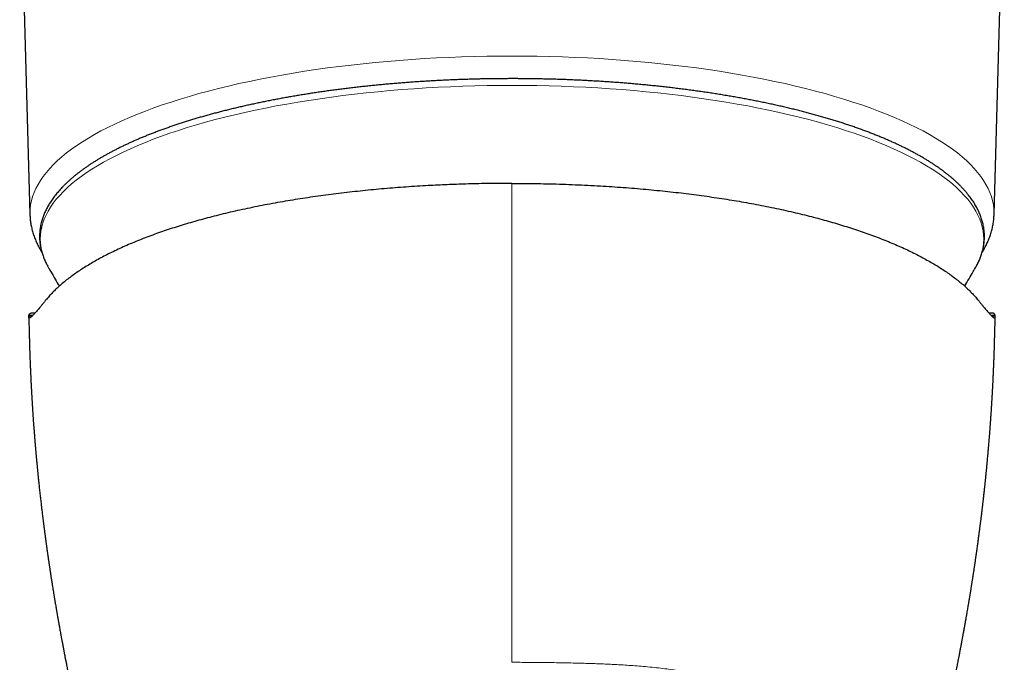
# Model space of a CAD drawing. Header units: millimetres. Extents: x 8 to 1136, y 12 to 650.
# Tile 18 of 49: x 556 to 607, y 283 to 316. Entities that reach past the tile are written whole.
import ezdxf

# ---------------------------------------------------------------- set-up
doc = ezdxf.new("R2010")
doc.units = ezdxf.units.MM

msp = doc.modelspace()

# ---------------------------------------------------------------- linework, layer by layer
at = {"color": 7, "linetype": 'Continuous', "lineweight": 30}
for p, q in [((556.172, 324.657), (556.699, 305.619)), ((606.301, 305.619), (606.828, 324.657)), ((556.641, 300.39), (556.649, 300.443)), ((556.952, 300.537), (556.752, 300.537)), ((606.248, 300.537), (606.048, 300.537)), ((606.359, 300.39), (606.351, 300.443))]:
    msp.add_line(p, q, dxfattribs=at)
at = {"color": 252, "linetype": 'Continuous', "lineweight": 0}
for p, q in [((581.5, 306.764), (581.5, 307.218)), ((556.641, 300.39), (556.813, 300.39)), ((556.649, 300.443), (556.866, 300.443)), ((606.134, 300.443), (606.351, 300.443)), ((606.187, 300.39), (606.359, 300.39))]:
    msp.add_line(p, q, dxfattribs=at)
at = {"color": 252, "linetype": 'Continuous', "lineweight": 0, "flags": 128}
for points in [[(556.699, 305.619), (556.698, 305.692), (556.707, 305.903), (556.732, 306.114), (556.775, 306.325), (556.834, 306.536), (556.91, 306.746), (557.004, 306.955), (557.114, 307.163), (557.24, 307.371), (557.384, 307.577), (557.543, 307.782), (557.72, 307.985), (557.912, 308.187), (558.121, 308.387), (558.346, 308.585), (558.586, 308.782), (558.843, 308.976), (559.114, 309.168), (559.402, 309.358), (559.704, 309.545), (560.021, 309.729), (560.353, 309.911), (560.7, 310.09), (561.06, 310.265), (561.435, 310.438), (561.823, 310.607), (562.225, 310.773), (562.641, 310.936), (563.069, 311.095), (563.509, 311.25), (563.963, 311.401), (564.428, 311.549), (564.904, 311.692), (565.393, 311.832), (565.892, 311.967), (566.402, 312.098), (566.922, 312.224), (567.452, 312.346), (567.992, 312.464), (568.541, 312.577), (569.099, 312.685), (569.666, 312.788), (570.24, 312.886), (570.823, 312.98), (571.412, 313.068), (572.009, 313.152), (572.612, 313.23), (573.221, 313.303), (573.836, 313.371), (574.456, 313.434), (575.081, 313.491), (575.71, 313.543), (576.343, 313.59), (576.98, 313.631), (577.62, 313.667), (578.263, 313.697), (578.908, 313.722), (579.554, 313.742), (580.202, 313.755), (580.851, 313.764), (581.5, 313.766), (582.149, 313.764), (582.798, 313.755), (583.446, 313.742), (584.092, 313.722), (584.737, 313.697), (585.38, 313.667), (586.02, 313.631), (586.657, 313.59), (587.29, 313.543), (587.919, 313.491), (588.544, 313.434), (589.164, 313.371), (589.779, 313.303), (590.388, 313.23), (590.991, 313.152), (591.588, 313.068), (592.177, 312.98), (592.76, 312.886), (593.334, 312.788), (593.901, 312.685), (594.459, 312.577), (595.008, 312.464), (595.548, 312.346), (596.078, 312.224), (596.598, 312.098), (597.108, 311.967), (597.607, 311.832), (598.096, 311.692), (598.572, 311.549), (599.037, 311.401), (599.491, 311.25), (599.931, 311.095), (600.359, 310.936), (600.775, 310.773), (601.177, 310.607), (601.565, 310.438), (601.94, 310.265), (602.3, 310.09), (602.647, 309.911), (602.979, 309.729), (603.296, 309.545), (603.598, 309.358), (603.886, 309.168), (604.157, 308.976), (604.414, 308.782), (604.654, 308.585), (604.879, 308.387), (605.088, 308.187), (605.28, 307.985), (605.457, 307.782), (605.616, 307.577), (605.76, 307.371), (605.886, 307.163), (605.996, 306.955), (606.09, 306.746), (606.166, 306.536), (606.225, 306.325), (606.268, 306.114), (606.293, 305.903), (606.302, 305.692), (606.301, 305.619)], [(605.383, 302.951), (605.471, 303.119), (605.562, 303.323), (605.637, 303.529), (605.695, 303.735), (605.736, 303.941), (605.761, 304.148), (605.77, 304.355), (605.761, 304.561), (605.736, 304.768), (605.695, 304.975), (605.637, 305.181), (605.562, 305.386), (605.471, 305.591), (605.363, 305.795), (605.239, 305.997), (605.099, 306.199), (604.943, 306.4), (604.77, 306.599), (604.582, 306.796), (604.378, 306.992), (604.158, 307.186), (603.922, 307.378), (603.671, 307.568), (603.405, 307.756), (603.124, 307.942), (602.829, 308.125), (602.518, 308.305), (602.193, 308.483), (601.854, 308.658), (601.501, 308.83), (601.135, 308.999), (600.754, 309.165), (600.361, 309.327), (599.955, 309.486), (599.536, 309.642), (599.105, 309.794), (598.661, 309.942), (598.206, 310.086), (597.74, 310.227), (597.262, 310.363), (596.773, 310.495), (596.274, 310.623), (595.765, 310.747), (595.246, 310.866), (594.718, 310.981), (594.181, 311.092), (593.635, 311.197), (593.08, 311.299), (592.518, 311.395), (591.948, 311.486), (591.371, 311.573), (590.788, 311.655), (590.197, 311.731), (589.601, 311.803), (589, 311.869), (588.393, 311.931), (587.781, 311.987), (587.166, 312.038), (586.546, 312.083), (585.923, 312.124), (585.297, 312.159), (584.668, 312.188), (584.037, 312.213), (583.404, 312.232), (582.77, 312.245), (582.135, 312.253), (581.5, 312.256), (580.865, 312.253), (580.23, 312.245), (579.596, 312.232), (578.963, 312.213), (578.332, 312.188), (577.703, 312.159), (577.077, 312.124), (576.454, 312.083), (575.834, 312.038), (575.219, 311.987), (574.607, 311.931), (574, 311.869), (573.399, 311.803), (572.803, 311.731), (572.212, 311.655), (571.629, 311.573), (571.052, 311.486), (570.482, 311.395), (569.92, 311.299), (569.365, 311.197), (568.819, 311.092), (568.282, 310.981), (567.754, 310.866), (567.235, 310.747), (566.726, 310.623), (566.227, 310.495), (565.738, 310.363), (565.26, 310.227), (564.794, 310.086), (564.339, 309.942), (563.895, 309.794), (563.464, 309.642), (563.045, 309.486), (562.639, 309.327), (562.246, 309.165), (561.865, 308.999), (561.499, 308.83), (561.146, 308.658), (560.807, 308.483), (560.482, 308.305), (560.171, 308.125), (559.876, 307.942), (559.595, 307.756), (559.329, 307.568), (559.078, 307.378), (558.842, 307.186), (558.622, 306.992), (558.418, 306.796), (558.23, 306.599), (558.057, 306.4), (557.901, 306.199), (557.761, 305.997), (557.637, 305.795), (557.529, 305.591), (557.438, 305.386), (557.363, 305.181), (557.305, 304.975), (557.264, 304.768), (557.239, 304.561), (557.23, 304.355), (557.23, 304.355)]]:
    msp.add_lwpolyline(points, dxfattribs=at)
at = {"color": 7, "linetype": 'Continuous', "lineweight": 30, "flags": 128}
for points in [[(557.616, 302.951), (557.637, 302.915), (557.637, 302.914)], [(605.363, 302.914), (605.363, 302.915), (605.383, 302.951)]]:
    msp.add_lwpolyline(points, dxfattribs=at)
at = {"color": 252, "linetype": 'Continuous', "lineweight": 0}
msp.add_arc((560.145, 304.401), 2.915, 180.9156, 209.8373, dxfattribs=at)
at = {"color": 7, "linetype": 'Continuous', "lineweight": 30}
for points, knots in [([(581.5, 312.602), (581.396, 312.602), (581.25, 312.602), (581.032, 312.601), (580.845, 312.6), (580.622, 312.597), (580.386, 312.594), (580.139, 312.59), (579.884, 312.585), (579.623, 312.579), (579.356, 312.572), (579.086, 312.563), (578.812, 312.554), (578.536, 312.543), (578.258, 312.531), (577.978, 312.518), (577.697, 312.504), (577.415, 312.489), (577.132, 312.473), (576.849, 312.455), (576.565, 312.436), (576.281, 312.417), (575.997, 312.395), (575.713, 312.373), (575.43, 312.35), (575.146, 312.325), (574.863, 312.299), (574.581, 312.272), (574.299, 312.244), (574.018, 312.215), (573.737, 312.185), (573.458, 312.153), (573.179, 312.12), (572.901, 312.086), (572.624, 312.051), (572.349, 312.015), (572.074, 311.978), (571.801, 311.939), (571.529, 311.9), (571.258, 311.859), (570.989, 311.817), (570.721, 311.774), (570.454, 311.73), (570.19, 311.685), (569.926, 311.639), (569.665, 311.592), (569.405, 311.543), (569.147, 311.494), (568.89, 311.444), (568.636, 311.392), (568.383, 311.339), (568.132, 311.286), (567.884, 311.231), (567.637, 311.175), (567.392, 311.119), (567.15, 311.061), (566.909, 311.002), (566.671, 310.943), (566.435, 310.882), (566.201, 310.821), (565.97, 310.758), (565.741, 310.694), (565.514, 310.63), (565.29, 310.565), (565.068, 310.498), (564.849, 310.431), (564.632, 310.363), (564.417, 310.294), (564.206, 310.224), (563.997, 310.153), (563.79, 310.081), (563.586, 310.009), (563.385, 309.936), (563.187, 309.861), (562.991, 309.786), (562.799, 309.71), (562.609, 309.634), (562.422, 309.556), (562.237, 309.478), (562.056, 309.399), (561.878, 309.319), (561.702, 309.239), (561.53, 309.157), (561.361, 309.075), (561.194, 308.993), (561.031, 308.909), (560.871, 308.825), (560.714, 308.74), (560.56, 308.654), (560.409, 308.568), (560.261, 308.481), (560.117, 308.393), (559.976, 308.305), (559.838, 308.216), (559.703, 308.126), (559.572, 308.036), (559.443, 307.945), (559.319, 307.853), (559.197, 307.761), (559.079, 307.668), (558.964, 307.575), (558.853, 307.481), (558.745, 307.386), (558.64, 307.291), (558.539, 307.195), (558.442, 307.099), (558.348, 307.002), (558.257, 306.904), (558.171, 306.806), (558.087, 306.708), (558.007, 306.609), (557.931, 306.51), (557.859, 306.41), (557.79, 306.309), (557.725, 306.209), (557.664, 306.107), (557.606, 306.006), (557.552, 305.904), (557.502, 305.801), (557.455, 305.699), (557.412, 305.596), (557.374, 305.493), (557.338, 305.389), (557.307, 305.285), (557.28, 305.181), (557.256, 305.077), (557.236, 304.972), (557.22, 304.867), (557.208, 304.762), (557.2, 304.657), (557.196, 304.551), (557.195, 304.445), (557.199, 304.339), (557.206, 304.233), (557.218, 304.127), (557.233, 304.02), (557.253, 303.913), (557.277, 303.806), (557.305, 303.699), (557.337, 303.592), (557.373, 303.484), (557.413, 303.377), (557.458, 303.269), (557.507, 303.161), (557.559, 303.056), (557.597, 302.987), (557.615, 302.954)], [0, 0, 0, 0, 0.007367, 0.010395, 0.015419, 0.020644, 0.026256, 0.032118, 0.038177, 0.044387, 0.050719, 0.057148, 0.063657, 0.070233, 0.076866, 0.083547, 0.09027, 0.097029, 0.103819, 0.110637, 0.117479, 0.124343, 0.131227, 0.138129, 0.145046, 0.151978, 0.158923, 0.16588, 0.172848, 0.179825, 0.186812, 0.193807, 0.20081, 0.20782, 0.214837, 0.22186, 0.228888, 0.235922, 0.24296, 0.250003, 0.257051, 0.264102, 0.271157, 0.278215, 0.285277, 0.292341, 0.299409, 0.306478, 0.313551, 0.320625, 0.327702, 0.33478, 0.341861, 0.348943, 0.356026, 0.363112, 0.370198, 0.377286, 0.384375, 0.391465, 0.398557, 0.405649, 0.412742, 0.419836, 0.426931, 0.434027, 0.441123, 0.44822, 0.455318, 0.462416, 0.469515, 0.476614, 0.483714, 0.490815, 0.497916, 0.505017, 0.512119, 0.519221, 0.526324, 0.533427, 0.54053, 0.547634, 0.554739, 0.561843, 0.568949, 0.576054, 0.58316, 0.590267, 0.597374, 0.604481, 0.611589, 0.618697, 0.625805, 0.632913, 0.640022, 0.64713, 0.654239, 0.661347, 0.668455, 0.675562, 0.682669, 0.689774, 0.696877, 0.703979, 0.711078, 0.718174, 0.725266, 0.732354, 0.739437, 0.746514, 0.753585, 0.760649, 0.767705, 0.774751, 0.781788, 0.788815, 0.795831, 0.802836, 0.80983, 0.816812, 0.823782, 0.830743, 0.837693, 0.844636, 0.851571, 0.858502, 0.865431, 0.872359, 0.879291, 0.886229, 0.893177, 0.900138, 0.907115, 0.914112, 0.921131, 0.928175, 0.935249, 0.942354, 0.949493, 0.956667, 0.96388, 0.97113, 0.978419, 0.985748, 0.993114, 1, 1, 1, 1]), ([(605.385, 302.953), (605.388, 302.959), (605.41, 302.998), (605.448, 303.071), (605.498, 303.173), (605.545, 303.276), (605.588, 303.379), (605.626, 303.482), (605.662, 303.586), (605.693, 303.69), (605.72, 303.794), (605.744, 303.898), (605.764, 304.003), (605.78, 304.108), (605.792, 304.213), (605.8, 304.318), (605.804, 304.424), (605.805, 304.529), (605.801, 304.635), (605.794, 304.742), (605.782, 304.848), (605.767, 304.955), (605.747, 305.062), (605.723, 305.169), (605.695, 305.276), (605.663, 305.383), (605.627, 305.491), (605.587, 305.598), (605.542, 305.706), (605.493, 305.814), (605.439, 305.921), (605.381, 306.029), (605.319, 306.136), (605.253, 306.244), (605.182, 306.351), (605.107, 306.458), (605.027, 306.565), (604.943, 306.671), (604.855, 306.777), (604.762, 306.883), (604.665, 306.988), (604.564, 307.093), (604.459, 307.197), (604.35, 307.3), (604.236, 307.403), (604.118, 307.505), (603.997, 307.607), (603.871, 307.708), (603.742, 307.808), (603.608, 307.907), (603.471, 308.006), (603.33, 308.104), (603.185, 308.201), (603.036, 308.297), (602.883, 308.393), (602.727, 308.488), (602.567, 308.582), (602.404, 308.675), (602.237, 308.767), (602.067, 308.858), (601.892, 308.948), (601.715, 309.038), (601.534, 309.127), (601.35, 309.214), (601.162, 309.301), (600.971, 309.387), (600.776, 309.472), (600.579, 309.556), (600.378, 309.639), (600.174, 309.722), (599.966, 309.803), (599.756, 309.883), (599.543, 309.962), (599.326, 310.04), (599.106, 310.118), (598.884, 310.194), (598.658, 310.269), (598.43, 310.343), (598.199, 310.416), (597.964, 310.488), (597.727, 310.559), (597.488, 310.629), (597.245, 310.698), (597, 310.766), (596.752, 310.833), (596.502, 310.899), (596.249, 310.963), (595.993, 311.026), (595.735, 311.089), (595.475, 311.15), (595.211, 311.21), (594.946, 311.269), (594.678, 311.326), (594.408, 311.383), (594.136, 311.438), (593.861, 311.493), (593.584, 311.546), (593.305, 311.597), (593.024, 311.648), (592.741, 311.697), (592.456, 311.745), (592.168, 311.792), (591.879, 311.838), (591.587, 311.883), (591.294, 311.926), (590.999, 311.968), (590.702, 312.008), (590.403, 312.048), (590.102, 312.086), (589.799, 312.123), (589.495, 312.159), (589.188, 312.193), (588.88, 312.226), (588.581, 312.256), (588.28, 312.286), (587.989, 312.313), (587.697, 312.339), (587.414, 312.363), (587.131, 312.386), (586.847, 312.407), (586.562, 312.428), (586.277, 312.447), (585.991, 312.465), (585.704, 312.482), (585.417, 312.498), (585.13, 312.513), (584.842, 312.527), (584.555, 312.539), (584.267, 312.551), (583.979, 312.561), (583.692, 312.57), (583.406, 312.578), (583.121, 312.585), (582.84, 312.59), (582.565, 312.595), (582.307, 312.598), (582.083, 312.6), (581.883, 312.602), (581.695, 312.602), (581.565, 312.602), (581.5, 312.602)], [0, 0, 0, 0, 0.001087, 0.008091, 0.015085, 0.022066, 0.029037, 0.035997, 0.042948, 0.04989, 0.056825, 0.063756, 0.070685, 0.077613, 0.084545, 0.091483, 0.09843, 0.105391, 0.112368, 0.119365, 0.126384, 0.133428, 0.140501, 0.147606, 0.154745, 0.161919, 0.169131, 0.176382, 0.183671, 0.190999, 0.198366, 0.205769, 0.213209, 0.220682, 0.228187, 0.235721, 0.243282, 0.250866, 0.258472, 0.266097, 0.273738, 0.281392, 0.289057, 0.296731, 0.304412, 0.312098, 0.319788, 0.327481, 0.335174, 0.342867, 0.350559, 0.35825, 0.365938, 0.373623, 0.381304, 0.388982, 0.396656, 0.404326, 0.411991, 0.419652, 0.427309, 0.434961, 0.442608, 0.450251, 0.45789, 0.465525, 0.473155, 0.480782, 0.488404, 0.496023, 0.503638, 0.51125, 0.518858, 0.526463, 0.534065, 0.541664, 0.54926, 0.556854, 0.564445, 0.572034, 0.579621, 0.587206, 0.59479, 0.602372, 0.609952, 0.617532, 0.62511, 0.632688, 0.640266, 0.647843, 0.655419, 0.662996, 0.670574, 0.678152, 0.68573, 0.69331, 0.700892, 0.708475, 0.71606, 0.723647, 0.731237, 0.73883, 0.746427, 0.754027, 0.761632, 0.769242, 0.776857, 0.784479, 0.792107, 0.799743, 0.807387, 0.815041, 0.822705, 0.830382, 0.837283, 0.844965, 0.851864, 0.858763, 0.865659, 0.872554, 0.879447, 0.886338, 0.893226, 0.90011, 0.906991, 0.913867, 0.920737, 0.9276, 0.934453, 0.941293, 0.948115, 0.954911, 0.961666, 0.968352, 0.974909, 0.981168, 0.986683, 0.990768, 0.995377, 1, 1, 1, 1]), ([(581.5, 307.218), (581.486, 307.218), (581.443, 307.218), (581.362, 307.218), (581.258, 307.218), (581.147, 307.218), (581.035, 307.217), (580.924, 307.216), (580.647, 307.214), (580.226, 307.209), (579.662, 307.198), (579.141, 307.184), (578.64, 307.167), (578.158, 307.148), (577.676, 307.126), (577.163, 307.1), (576.621, 307.068), (576.053, 307.03), (575.49, 306.988), (574.931, 306.942), (574.376, 306.892), (573.824, 306.838), (573.275, 306.779), (572.73, 306.716), (572.19, 306.649), (571.656, 306.578), (571.128, 306.503), (570.605, 306.424), (570.087, 306.341), (569.565, 306.252), (569.042, 306.157), (568.52, 306.057), (568.006, 305.952), (567.5, 305.844), (567.004, 305.731), (566.524, 305.617), (566.06, 305.5), (565.614, 305.382), (565.175, 305.26), (564.746, 305.135), (564.325, 305.006), (563.913, 304.874), (563.51, 304.738), (563.111, 304.598), (562.717, 304.452), (562.329, 304.301), (561.952, 304.147), (561.587, 303.989), (561.233, 303.829), (560.896, 303.668), (560.577, 303.508), (560.275, 303.348), (559.984, 303.185), (559.704, 303.021), (559.436, 302.854), (559.18, 302.685), (558.935, 302.514), (558.699, 302.339), (558.472, 302.159), (558.255, 301.975), (558.051, 301.79), (557.862, 301.603), (557.685, 301.414), (557.579, 301.287), (557.525, 301.223)], [0, 0, 0, 0, 0.001245, 0.004024, 0.007439, 0.010854, 0.01427, 0.017686, 0.021089, 0.039811, 0.056506, 0.07316, 0.08803, 0.102904, 0.117862, 0.132913, 0.15077, 0.168569, 0.18632, 0.204033, 0.221715, 0.239378, 0.257176, 0.274936, 0.292668, 0.310382, 0.328089, 0.345796, 0.363516, 0.381353, 0.400014, 0.418639, 0.437239, 0.455827, 0.474413, 0.493011, 0.510687, 0.528361, 0.546044, 0.563746, 0.581476, 0.599246, 0.617064, 0.634829, 0.653409, 0.671984, 0.690564, 0.709161, 0.727786, 0.746451, 0.764176, 0.781891, 0.799605, 0.817328, 0.835069, 0.852838, 0.870643, 0.888418, 0.90701, 0.925589, 0.944168, 0.962755, 0.981362, 1, 1, 1, 1]), ([(581.5, 307.218), (581.717, 307.218), (582.152, 307.217), (582.804, 307.209), (583.454, 307.195), (584.104, 307.177), (584.752, 307.152), (585.4, 307.123), (586.029, 307.089), (586.638, 307.051), (587.225, 307.01), (587.807, 306.964), (588.384, 306.914), (588.957, 306.86), (589.516, 306.802), (590.063, 306.741), (590.597, 306.676), (591.125, 306.608), (591.648, 306.536), (592.165, 306.459), (592.676, 306.379), (593.183, 306.295), (593.694, 306.205), (594.206, 306.11), (594.718, 306.009), (595.221, 305.904), (595.716, 305.796), (596.203, 305.683), (596.672, 305.568), (597.125, 305.452), (597.561, 305.334), (597.989, 305.213), (598.408, 305.088), (598.819, 304.96), (599.222, 304.829), (599.615, 304.695), (600.005, 304.555), (600.391, 304.411), (600.77, 304.261), (601.139, 304.108), (601.497, 303.952), (601.843, 303.794), (602.172, 303.635), (602.484, 303.476), (602.78, 303.318), (603.064, 303.158), (603.338, 302.995), (603.6, 302.831), (603.851, 302.664), (604.091, 302.496), (604.322, 302.323), (604.545, 302.146), (604.758, 301.965), (604.957, 301.782), (605.143, 301.597), (605.317, 301.411), (605.422, 301.286), (605.475, 301.223)], [0, 0, 0, 0, 0.020041, 0.040062, 0.060076, 0.080097, 0.100136, 0.120206, 0.140411, 0.158903, 0.177334, 0.195716, 0.214057, 0.23237, 0.250665, 0.26818, 0.285658, 0.30311, 0.320545, 0.337972, 0.355401, 0.372841, 0.390426, 0.408832, 0.427204, 0.445555, 0.463896, 0.482238, 0.500593, 0.517986, 0.535379, 0.552782, 0.570203, 0.587654, 0.605143, 0.62268, 0.640189, 0.658508, 0.676824, 0.695147, 0.713487, 0.731855, 0.750264, 0.767716, 0.785159, 0.802601, 0.820052, 0.83752, 0.855014, 0.872544, 0.890056, 0.908375, 0.926683, 0.944989, 0.963304, 0.981637, 1, 1, 1, 1]), ([(556.699, 305.619), (556.701, 305.582), (556.703, 305.506), (556.713, 305.39), (556.725, 305.272), (556.742, 305.153), (556.763, 305.035), (556.789, 304.916), (556.818, 304.798), (556.851, 304.679), (556.889, 304.56), (556.931, 304.442), (556.977, 304.323), (557.027, 304.204), (557.082, 304.085), (557.141, 303.966), (557.205, 303.848), (557.264, 303.746), (557.302, 303.683), (557.317, 303.66)], [0, 0, 0, 0, 0.054203, 0.112039, 0.170071, 0.228347, 0.286915, 0.34582, 0.405108, 0.464822, 0.525003, 0.585688, 0.646911, 0.708703, 0.771088, 0.834087, 0.897714, 0.961975, 1, 1, 1, 1]), ([(605.683, 303.66), (605.696, 303.68), (605.731, 303.737), (605.786, 303.832), (605.848, 303.946), (605.906, 304.06), (605.96, 304.175), (606.01, 304.29), (606.056, 304.405), (606.098, 304.521), (606.136, 304.637), (606.17, 304.753), (606.2, 304.869), (606.227, 304.986), (606.249, 305.102), (606.268, 305.219), (606.282, 305.337), (606.293, 305.454), (606.299, 305.548), (606.3, 305.603), (606.3, 305.619)], [0, 0, 0, 0, 0.032017, 0.093604, 0.154784, 0.215557, 0.275928, 0.335905, 0.395505, 0.454746, 0.513652, 0.572252, 0.630578, 0.688664, 0.746549, 0.804273, 0.861879, 0.91941, 0.976914, 1, 1, 1, 1]), ([(557.638, 302.914), (557.669, 302.86), (557.769, 302.683), (557.943, 302.385), (558.103, 302.113), (558.194, 301.963), (558.212, 301.934)], [0, 0, 0, 0, 0.1644755, 0.5371399, 0.9095133, 1, 1, 1, 1]), ([(604.789, 301.934), (604.79, 301.937), (604.867, 302.062), (605.014, 302.312), (605.204, 302.636), (605.319, 302.837), (605.362, 302.914)], [0, 0, 0, 0, 0.008466, 0.387935, 0.767575, 1, 1, 1, 1]), ([(557.525, 301.223), (557.491, 301.18), (557.421, 301.095), (557.324, 300.977), (557.234, 300.867), (557.15, 300.766), (557.073, 300.675), (557.003, 300.593), (556.939, 300.521), (556.881, 300.459), (556.836, 300.412), (556.799, 300.376), (556.77, 300.351), (556.744, 300.33), (556.721, 300.314), (556.701, 300.303), (556.683, 300.297), (556.667, 300.296), (556.653, 300.303), (556.643, 300.321), (556.639, 300.349), (556.64, 300.376), (556.641, 300.39)], [0, 0, 0, 0, 0.0554315, 0.1110222, 0.1667875, 0.2227425, 0.278902, 0.3342722, 0.3898677, 0.4457024, 0.5017897, 0.5406044, 0.5795863, 0.6187395, 0.6580683, 0.6975765, 0.7372682, 0.7771474, 0.8322935, 0.8878112, 0.9437102, 1, 1, 1, 1]), ([(605.475, 301.223), (605.509, 301.18), (605.579, 301.095), (605.676, 300.977), (605.766, 300.867), (605.85, 300.766), (605.927, 300.675), (605.997, 300.593), (606.061, 300.521), (606.119, 300.459), (606.164, 300.412), (606.201, 300.376), (606.23, 300.351), (606.256, 300.33), (606.279, 300.314), (606.299, 300.303), (606.317, 300.297), (606.333, 300.296), (606.347, 300.303), (606.357, 300.321), (606.361, 300.349), (606.36, 300.376), (606.359, 300.39)], [0, 0, 0, 0, 0.055431, 0.111022, 0.166788, 0.222742, 0.278902, 0.334272, 0.389868, 0.445702, 0.50179, 0.540604, 0.579586, 0.61874, 0.658068, 0.697576, 0.737268, 0.777147, 0.832294, 0.887811, 0.94371, 1, 1, 1, 1]), ([(556.649, 300.443), (556.653, 300.455), (556.66, 300.479), (556.676, 300.504), (556.696, 300.523), (556.721, 300.533), (556.74, 300.538), (556.752, 300.536), (556.752, 300.536)], [0, 0, 0, 0, 0.203195, 0.404313, 0.603389, 0.800458, 0.995557, 1, 1, 1, 1]), ([(606.351, 300.443), (606.347, 300.455), (606.34, 300.479), (606.324, 300.504), (606.304, 300.523), (606.279, 300.533), (606.26, 300.538), (606.248, 300.536), (606.248, 300.536)], [0, 0, 0, 0, 0.203195, 0.404313, 0.603389, 0.800458, 0.995557, 1, 1, 1, 1]), ([(556.639, 300.362), (556.641, 300.309), (556.644, 300.167), (556.65, 299.941), (556.657, 299.687), (556.663, 299.449), (556.669, 299.225), (556.674, 299.019), (556.68, 298.83), (556.685, 298.659), (556.69, 298.5), (556.695, 298.355), (556.7, 298.223), (556.704, 298.104), (556.708, 297.998), (556.712, 297.905), (556.715, 297.828), (556.718, 297.766), (556.72, 297.717), (556.721, 297.678), (556.723, 297.648), (556.724, 297.624), (556.725, 297.603), (556.726, 297.581), (556.727, 297.554), (556.728, 297.517), (556.731, 297.467), (556.733, 297.404), (556.737, 297.329), (556.743, 297.202), (556.751, 297.031), (556.761, 296.827), (556.771, 296.635), (556.781, 296.458), (556.79, 296.307), (556.797, 296.183), (556.803, 296.083), (556.808, 295.994), (556.813, 295.917), (556.817, 295.851), (556.82, 295.798), (556.823, 295.755), (556.825, 295.715), (556.828, 295.668), (556.832, 295.607), (556.837, 295.539), (556.841, 295.468), (556.848, 295.37), (556.857, 295.243), (556.868, 295.08), (556.88, 294.904), (556.892, 294.75), (556.901, 294.622), (556.909, 294.523), (556.917, 294.416), (556.924, 294.32), (556.931, 294.243), (556.935, 294.192), (556.938, 294.153), (556.94, 294.119), (556.943, 294.087), (556.947, 294.033), (556.954, 293.952), (556.963, 293.841), (556.972, 293.741), (556.979, 293.656), (556.985, 293.591), (556.99, 293.528), (556.995, 293.471), (556.999, 293.424), (557.003, 293.379), (557.008, 293.326), (557.014, 293.259), (557.021, 293.183), (557.028, 293.107), (557.034, 293.034), (557.04, 292.973), (557.044, 292.923), (557.048, 292.887), (557.051, 292.856), (557.053, 292.83), (557.056, 292.804), (557.059, 292.772), (557.063, 292.732), (557.067, 292.683), (557.074, 292.615), (557.082, 292.535), (557.09, 292.447), (557.098, 292.367), (557.105, 292.293), (557.113, 292.219), (557.121, 292.135), (557.131, 292.041), (557.141, 291.94), (557.151, 291.843), (557.163, 291.736), (557.175, 291.617), (557.19, 291.478), (557.206, 291.334), (557.222, 291.193), (557.237, 291.054), (557.253, 290.915), (557.269, 290.781), (557.283, 290.658), (557.296, 290.55), (557.308, 290.443), (557.322, 290.331), (557.334, 290.23), (557.344, 290.146), (557.352, 290.086), (557.358, 290.032), (557.365, 289.979), (557.372, 289.919), (557.381, 289.852), (557.39, 289.78), (557.399, 289.71), (557.407, 289.644), (557.415, 289.585), (557.422, 289.532), (557.429, 289.476), (557.438, 289.408), (557.448, 289.327), (557.459, 289.242), (557.47, 289.164), (557.479, 289.095), (557.487, 289.036), (557.493, 288.991), (557.498, 288.953), (557.503, 288.915), (557.509, 288.869), (557.516, 288.817), (557.524, 288.761), (557.532, 288.703), (557.54, 288.647), (557.546, 288.598), (557.552, 288.558), (557.557, 288.524), (557.562, 288.489), (557.567, 288.45), (557.573, 288.406), (557.58, 288.355), (557.589, 288.296), (557.598, 288.229), (557.608, 288.161), (557.617, 288.096), (557.625, 288.039), (557.634, 287.977), (557.645, 287.905), (557.658, 287.818), (557.67, 287.731), (557.683, 287.646), (557.694, 287.569), (557.705, 287.498), (557.714, 287.435), (557.722, 287.381), (557.729, 287.335), (557.736, 287.294), (557.742, 287.253), (557.749, 287.21), (557.756, 287.161), (557.764, 287.109), (557.773, 287.051), (557.782, 286.991), (557.791, 286.934), (557.799, 286.885), (557.805, 286.843), (557.811, 286.803), (557.819, 286.752), (557.83, 286.686), (557.842, 286.607), (557.856, 286.522), (557.87, 286.436), (557.883, 286.349), (557.897, 286.267), (557.909, 286.195), (557.919, 286.131), (557.929, 286.069), (557.94, 286), (557.953, 285.924), (557.966, 285.848), (557.98, 285.763), (557.996, 285.666), (558.015, 285.556), (558.034, 285.443), (558.051, 285.343), (558.065, 285.259), (558.076, 285.195), (558.087, 285.135), (558.097, 285.076), (558.109, 285.008), (558.122, 284.929), (558.137, 284.845), (558.152, 284.762), (558.165, 284.685), (558.178, 284.613), (558.191, 284.543), (558.206, 284.459), (558.224, 284.358), (558.245, 284.243), (558.265, 284.13), (558.282, 284.037), (558.296, 283.963), (558.308, 283.9), (558.32, 283.836), (558.33, 283.777), (558.34, 283.725), (558.35, 283.674), (558.362, 283.609), (558.377, 283.531), (558.394, 283.44), (558.411, 283.346), (558.428, 283.26), (558.443, 283.182), (558.456, 283.114), (558.468, 283.049), (558.481, 282.982), (558.495, 282.909), (558.511, 282.827), (558.529, 282.738), (558.547, 282.648), (558.563, 282.563), (558.579, 282.485), (558.593, 282.413), (558.608, 282.339), (558.623, 282.261), (558.639, 282.181), (558.656, 282.098), (558.672, 282.018), (558.688, 281.939), (558.703, 281.865), (558.717, 281.798), (558.73, 281.734), (558.742, 281.672), (558.756, 281.608), (558.769, 281.542), (558.784, 281.473), (558.797, 281.407), (558.81, 281.346), (558.82, 281.296), (558.83, 281.248), (558.841, 281.196), (558.853, 281.138), (558.866, 281.078), (558.878, 281.022), (558.896, 280.935), (558.921, 280.814), (558.956, 280.652), (558.991, 280.49), (559.02, 280.357), (559.041, 280.257), (559.057, 280.185), (559.072, 280.117), (559.086, 280.052), (559.1, 279.989), (559.112, 279.934), (559.122, 279.886), (559.132, 279.843), (559.14, 279.803), (559.149, 279.766), (559.157, 279.728), (559.166, 279.686), (559.178, 279.634), (559.191, 279.574), (559.206, 279.506), (559.222, 279.436), (559.237, 279.37), (559.249, 279.317), (559.258, 279.273), (559.268, 279.232), (559.277, 279.189), (559.286, 279.148), (559.294, 279.113), (559.302, 279.08), (559.313, 279.033), (559.327, 278.97), (559.345, 278.888), (559.363, 278.81), (559.382, 278.727), (559.4, 278.648), (559.42, 278.561), (559.438, 278.481), (559.457, 278.402), (559.473, 278.33), (559.491, 278.253), (559.509, 278.175), (559.528, 278.093), (559.548, 278.01), (559.567, 277.928), (559.589, 277.834), (559.613, 277.733), (559.64, 277.615), (559.667, 277.502), (559.695, 277.385), (559.717, 277.292), (559.737, 277.209), (559.752, 277.146), (559.766, 277.085), (559.78, 277.026), (559.795, 276.965), (559.81, 276.902), (559.829, 276.826), (559.849, 276.741), (559.873, 276.641), (559.897, 276.544), (559.916, 276.464), (559.932, 276.4), (559.943, 276.354), (559.953, 276.311), (559.964, 276.268), (559.975, 276.224), (559.985, 276.18), (559.997, 276.131), (560.011, 276.073), (560.026, 276.012), (560.042, 275.948), (560.057, 275.886), (560.074, 275.817), (560.092, 275.747), (560.109, 275.677), (560.131, 275.588), (560.159, 275.476), (560.193, 275.339), (560.226, 275.204), (560.259, 275.072), (560.291, 274.943), (560.326, 274.803), (560.359, 274.673), (560.391, 274.547), (560.421, 274.425), (560.451, 274.307), (560.481, 274.188), (560.511, 274.069), (560.542, 273.948), (560.571, 273.833), (560.592, 273.75), (560.607, 273.691), (560.617, 273.652), (560.627, 273.612), (560.636, 273.578), (560.644, 273.547), (560.652, 273.513), (560.663, 273.472), (560.674, 273.429), (560.684, 273.39), (560.692, 273.357), (560.7, 273.326), (560.71, 273.288), (560.721, 273.245), (560.732, 273.201), (560.744, 273.155), (560.756, 273.105), (560.77, 273.054), (560.781, 273.009), (560.79, 272.972), (560.799, 272.937), (560.808, 272.902), (560.817, 272.868), (560.824, 272.839), (560.831, 272.813), (560.839, 272.783), (560.848, 272.749), (560.858, 272.71), (560.867, 272.673), (560.876, 272.639), (560.884, 272.608), (560.893, 272.573), (560.903, 272.532), (560.914, 272.491), (560.924, 272.45), (560.935, 272.409), (560.945, 272.368), (560.955, 272.331), (560.963, 272.297), (560.973, 272.259), (560.984, 272.217), (560.995, 272.174), (561.004, 272.138), (561.012, 272.108), (561.019, 272.08), (561.027, 272.049), (561.035, 272.017), (561.043, 271.988), (561.049, 271.965), (561.054, 271.943), (561.061, 271.918), (561.069, 271.888), (561.077, 271.855), (561.086, 271.82), (561.095, 271.787), (561.102, 271.759), (561.109, 271.732), (561.118, 271.698), (561.129, 271.655), (561.149, 271.574), (561.179, 271.46), (561.219, 271.307), (561.258, 271.153), (561.299, 270.994), (561.341, 270.834), (561.382, 270.676), (561.412, 270.56), (561.431, 270.485), (561.442, 270.444), (561.453, 270.403), (561.463, 270.364), (561.472, 270.329), (561.482, 270.291), (561.493, 270.25), (561.503, 270.212), (561.512, 270.178), (561.521, 270.143), (561.529, 270.111), (561.535, 270.09), (561.537, 270.082)], [0, 0, 0, 0, 0.005392, 0.014522, 0.023152, 0.031281, 0.038911, 0.04604, 0.052329, 0.05817, 0.063563, 0.068507, 0.073002, 0.077048, 0.080646, 0.083795, 0.086495, 0.088498, 0.090154, 0.091463, 0.092427, 0.093132, 0.093916, 0.094506, 0.095328, 0.096573, 0.098242, 0.100333, 0.102848, 0.105764, 0.113036, 0.119855, 0.126222, 0.132136, 0.137597, 0.14122, 0.144569, 0.147533, 0.150106, 0.152287, 0.154076, 0.155473, 0.156501, 0.15806, 0.160217, 0.162515, 0.164905, 0.167386, 0.172384, 0.177798, 0.183656, 0.189965, 0.192947, 0.196213, 0.19977, 0.203617, 0.2057, 0.207415, 0.208675, 0.20967, 0.210733, 0.21187, 0.215093, 0.218779, 0.222909, 0.22501, 0.22721, 0.229416, 0.231285, 0.232786, 0.234167, 0.235729, 0.23808, 0.240756, 0.243294, 0.245695, 0.247955, 0.249381, 0.250598, 0.251607, 0.252407, 0.253172, 0.254216, 0.255557, 0.257195, 0.25907, 0.262267, 0.265187, 0.26783, 0.270169, 0.272542, 0.275172, 0.278502, 0.2819, 0.285133, 0.288173, 0.292431, 0.29699, 0.301873, 0.306714, 0.310992, 0.315595, 0.320497, 0.324323, 0.327741, 0.331157, 0.334903, 0.338867, 0.341136, 0.343145, 0.344844, 0.346446, 0.348405, 0.350734, 0.353156, 0.355463, 0.357653, 0.359656, 0.361331, 0.36291, 0.365207, 0.368037, 0.370921, 0.373513, 0.375808, 0.377746, 0.379312, 0.380271, 0.381486, 0.38303, 0.384807, 0.386652, 0.388561, 0.390509, 0.39215, 0.393422, 0.394417, 0.395548, 0.39683, 0.398265, 0.399926, 0.401861, 0.404067, 0.40649, 0.408642, 0.410436, 0.412131, 0.414743, 0.417559, 0.420713, 0.4233, 0.425929, 0.428279, 0.430321, 0.43208, 0.433584, 0.434868, 0.436083, 0.437648, 0.439163, 0.440873, 0.442769, 0.44485, 0.446808, 0.448373, 0.449645, 0.450934, 0.452288, 0.45471, 0.457363, 0.460144, 0.463024, 0.465863, 0.468613, 0.471082, 0.472983, 0.474947, 0.477164, 0.479742, 0.482364, 0.484672, 0.488133, 0.491825, 0.495509, 0.49925, 0.501583, 0.503741, 0.505599, 0.507462, 0.5095, 0.512253, 0.515187, 0.517832, 0.520328, 0.522736, 0.52489, 0.527241, 0.53095, 0.534761, 0.538596, 0.542012, 0.543826, 0.545857, 0.548185, 0.550086, 0.551614, 0.553287, 0.555132, 0.557933, 0.560944, 0.564057, 0.567093, 0.569449, 0.571656, 0.573763, 0.575819, 0.578192, 0.580872, 0.583883, 0.586874, 0.589738, 0.5922, 0.59447, 0.596827, 0.599361, 0.602159, 0.604662, 0.607408, 0.610044, 0.612369, 0.614615, 0.616661, 0.618591, 0.620699, 0.622906, 0.625026, 0.627522, 0.629336, 0.630932, 0.632411, 0.634101, 0.636, 0.638047, 0.639949, 0.641542, 0.646558, 0.651719, 0.657439, 0.662411, 0.664731, 0.6672, 0.669389, 0.671415, 0.673594, 0.675513, 0.676816, 0.678283, 0.679677, 0.680774, 0.681903, 0.683343, 0.6849, 0.687032, 0.689224, 0.691535, 0.693896, 0.695658, 0.696767, 0.698193, 0.699671, 0.700982, 0.702127, 0.70316, 0.704187, 0.706757, 0.709278, 0.712211, 0.714462, 0.717372, 0.719977, 0.722913, 0.725193, 0.727797, 0.729978, 0.73269, 0.735419, 0.738046, 0.740843, 0.743397, 0.747346, 0.750767, 0.754942, 0.758382, 0.762271, 0.764146, 0.766472, 0.768439, 0.770157, 0.772249, 0.774527, 0.776325, 0.779755, 0.782852, 0.78619, 0.789224, 0.790812, 0.792482, 0.793766, 0.795044, 0.796636, 0.79817, 0.799359, 0.80149, 0.80385, 0.805358, 0.807841, 0.809924, 0.81225, 0.814735, 0.816844, 0.820981, 0.825848, 0.83041, 0.834289, 0.838956, 0.843201, 0.848085, 0.851889, 0.855756, 0.860136, 0.86363, 0.867582, 0.87201, 0.875627, 0.879063, 0.88022, 0.881544, 0.882994, 0.884164, 0.884992, 0.886059, 0.88753, 0.889083, 0.890353, 0.891429, 0.892371, 0.893448, 0.895287, 0.896618, 0.897894, 0.899833, 0.901636, 0.903033, 0.904317, 0.905306, 0.906558, 0.907806, 0.908735, 0.909436, 0.910429, 0.911699, 0.912905, 0.914302, 0.915404, 0.916368, 0.917398, 0.918917, 0.920461, 0.921529, 0.922972, 0.924598, 0.925675, 0.926681, 0.927957, 0.929535, 0.930923, 0.932216, 0.933145, 0.933925, 0.93498, 0.936228, 0.937173, 0.937844, 0.938529, 0.939374, 0.940375, 0.94148, 0.942676, 0.943861, 0.94477, 0.945432, 0.946581, 0.948175, 0.949681, 0.954603, 0.959533, 0.964861, 0.969811, 0.975294, 0.980675, 0.985437, 0.986681, 0.988069, 0.989539, 0.990771, 0.991827, 0.993067, 0.994515, 0.995808, 0.996834, 0.997909, 0.999258, 1, 1, 1, 1]), ([(601.465, 270.089), (601.466, 270.091), (601.468, 270.101), (601.474, 270.123), (601.483, 270.159), (601.494, 270.199), (601.504, 270.238), (601.515, 270.281), (601.529, 270.332), (601.544, 270.39), (601.559, 270.45), (601.575, 270.511), (601.591, 270.572), (601.61, 270.646), (601.633, 270.732), (601.659, 270.834), (601.686, 270.938), (601.712, 271.038), (601.738, 271.14), (601.768, 271.254), (601.801, 271.381), (601.835, 271.513), (601.869, 271.646), (601.903, 271.779), (601.937, 271.911), (601.973, 272.048), (602.007, 272.184), (602.035, 272.291), (602.053, 272.361), (602.064, 272.404), (602.076, 272.453), (602.089, 272.503), (602.101, 272.549), (602.111, 272.589), (602.122, 272.629), (602.132, 272.669), (602.142, 272.706), (602.15, 272.738), (602.158, 272.77), (602.168, 272.809), (602.179, 272.852), (602.189, 272.892), (602.198, 272.926), (602.207, 272.962), (602.219, 273.011), (602.234, 273.067), (602.251, 273.133), (602.268, 273.199), (602.284, 273.265), (602.299, 273.323), (602.314, 273.38), (602.327, 273.43), (602.339, 273.478), (602.35, 273.522), (602.363, 273.572), (602.375, 273.62), (602.386, 273.664), (602.397, 273.706), (602.407, 273.748), (602.418, 273.788), (602.428, 273.827), (602.438, 273.87), (602.45, 273.914), (602.46, 273.956), (602.469, 273.99), (602.476, 274.02), (602.485, 274.055), (602.495, 274.095), (602.506, 274.138), (602.516, 274.178), (602.526, 274.215), (602.535, 274.253), (602.546, 274.294), (602.557, 274.337), (602.567, 274.378), (602.578, 274.422), (602.589, 274.467), (602.599, 274.507), (602.608, 274.54), (602.616, 274.572), (602.625, 274.607), (602.634, 274.644), (602.643, 274.68), (602.651, 274.712), (602.663, 274.759), (602.678, 274.822), (602.7, 274.909), (602.721, 274.991), (602.739, 275.064), (602.754, 275.123), (602.766, 275.174), (602.779, 275.224), (602.791, 275.272), (602.804, 275.325), (602.817, 275.377), (602.828, 275.422), (602.838, 275.461), (602.847, 275.497), (602.856, 275.534), (602.865, 275.572), (602.875, 275.613), (602.886, 275.657), (602.902, 275.722), (602.923, 275.804), (602.947, 275.905), (602.972, 276.004), (602.998, 276.11), (603.023, 276.216), (603.047, 276.314), (603.067, 276.396), (603.084, 276.465), (603.101, 276.533), (603.118, 276.603), (603.135, 276.676), (603.153, 276.748), (603.197, 276.933), (603.269, 277.234), (603.369, 277.652), (603.468, 278.075), (603.563, 278.487), (603.635, 278.801), (603.684, 279.018), (603.715, 279.154), (603.748, 279.3), (603.781, 279.447), (603.812, 279.59), (603.843, 279.729), (603.873, 279.865), (603.897, 279.974), (603.915, 280.055), (603.926, 280.108), (603.937, 280.157), (603.947, 280.203), (603.957, 280.249), (603.968, 280.298), (603.979, 280.35), (603.991, 280.406), (604.005, 280.472), (604.021, 280.544), (604.037, 280.619), (604.053, 280.694), (604.069, 280.77), (604.084, 280.842), (604.109, 280.956), (604.143, 281.118), (604.188, 281.333), (604.236, 281.569), (604.283, 281.798), (604.329, 282.023), (604.375, 282.251), (604.413, 282.441), (604.441, 282.584), (604.455, 282.658), (604.469, 282.728), (604.481, 282.79), (604.493, 282.849), (604.504, 282.904), (604.514, 282.959), (604.524, 283.009), (604.532, 283.052), (604.54, 283.093), (604.548, 283.136), (604.557, 283.181), (604.566, 283.23), (604.577, 283.285), (604.589, 283.349), (604.602, 283.417), (604.614, 283.482), (604.626, 283.543), (604.636, 283.599), (604.646, 283.653), (604.657, 283.707), (604.667, 283.766), (604.679, 283.83), (604.692, 283.9), (604.706, 283.973), (604.719, 284.046), (604.731, 284.113), (604.742, 284.171), (604.751, 284.222), (604.76, 284.272), (604.771, 284.328), (604.783, 284.394), (604.796, 284.468), (604.81, 284.548), (604.825, 284.63), (604.839, 284.711), (604.852, 284.782), (604.863, 284.846), (604.874, 284.908), (604.886, 284.976), (604.899, 285.049), (604.915, 285.143), (604.934, 285.253), (604.955, 285.378), (604.974, 285.487), (604.989, 285.579), (605.002, 285.655), (605.014, 285.728), (605.025, 285.794), (605.036, 285.856), (605.047, 285.922), (605.058, 285.993), (605.071, 286.069), (605.084, 286.149), (605.097, 286.228), (605.109, 286.304), (605.12, 286.373), (605.131, 286.438), (605.14, 286.496), (605.148, 286.547), (605.155, 286.59), (605.161, 286.631), (605.168, 286.671), (605.175, 286.717), (605.183, 286.767), (605.192, 286.822), (605.2, 286.879), (605.209, 286.931), (605.217, 286.983), (605.225, 287.037), (605.234, 287.098), (605.244, 287.164), (605.256, 287.241), (605.27, 287.329), (605.284, 287.426), (605.299, 287.524), (605.311, 287.605), (605.32, 287.665), (605.326, 287.704), (605.331, 287.743), (605.338, 287.785), (605.345, 287.835), (605.354, 287.897), (605.365, 287.97), (605.375, 288.045), (605.384, 288.106), (605.392, 288.157), (605.399, 288.208), (605.407, 288.268), (605.42, 288.355), (605.435, 288.467), (605.452, 288.589), (605.468, 288.701), (605.482, 288.802), (605.495, 288.902), (605.509, 289.004), (605.523, 289.11), (605.536, 289.209), (605.548, 289.298), (605.558, 289.374), (605.567, 289.447), (605.578, 289.524), (605.588, 289.608), (605.599, 289.694), (605.609, 289.773), (605.618, 289.842), (605.626, 289.904), (605.634, 289.968), (605.644, 290.051), (605.656, 290.151), (605.67, 290.26), (605.682, 290.36), (605.692, 290.442), (605.699, 290.502), (605.704, 290.548), (605.709, 290.592), (605.715, 290.643), (605.722, 290.697), (605.728, 290.753), (605.735, 290.814), (605.743, 290.878), (605.75, 290.94), (605.756, 290.993), (605.761, 291.039), (605.767, 291.09), (605.774, 291.153), (605.782, 291.23), (605.792, 291.314), (605.8, 291.39), (605.807, 291.452), (605.812, 291.498), (605.816, 291.537), (605.82, 291.57), (605.823, 291.598), (605.826, 291.626), (605.83, 291.666), (605.836, 291.72), (605.843, 291.786), (605.85, 291.853), (605.857, 291.921), (605.863, 291.983), (605.869, 292.036), (605.873, 292.079), (605.877, 292.114), (605.88, 292.146), (605.883, 292.177), (605.887, 292.215), (605.892, 292.262), (605.897, 292.315), (605.902, 292.368), (605.907, 292.42), (605.912, 292.468), (605.918, 292.526), (605.924, 292.59), (605.93, 292.659), (605.936, 292.714), (605.94, 292.759), (605.944, 292.8), (605.948, 292.848), (605.954, 292.904), (605.96, 292.966), (605.965, 293.029), (605.973, 293.11), (605.982, 293.207), (605.992, 293.318), (606.001, 293.426), (606.011, 293.538), (606.021, 293.659), (606.032, 293.786), (606.041, 293.894), (606.048, 293.978), (606.053, 294.037), (606.057, 294.087), (606.061, 294.131), (606.064, 294.175), (606.068, 294.224), (606.073, 294.282), (606.077, 294.345), (606.083, 294.411), (606.088, 294.479), (606.093, 294.552), (606.099, 294.629), (606.105, 294.711), (606.111, 294.787), (606.116, 294.855), (606.12, 294.912), (606.124, 294.963), (606.127, 295.015), (606.131, 295.071), (606.137, 295.143), (606.143, 295.233), (606.15, 295.345), (606.157, 295.447), (606.163, 295.53), (606.166, 295.586), (606.169, 295.632), (606.172, 295.669), (606.174, 295.702), (606.176, 295.741), (606.179, 295.79), (606.183, 295.847), (606.187, 295.908), (606.19, 295.97), (606.194, 296.033), (606.199, 296.105), (606.203, 296.187), (606.208, 296.274), (606.213, 296.353), (606.217, 296.416), (606.219, 296.463), (606.221, 296.496), (606.222, 296.523), (606.224, 296.549), (606.226, 296.581), (606.228, 296.621), (606.23, 296.667), (606.233, 296.716), (606.238, 296.807), (606.245, 296.945), (606.254, 297.132), (606.263, 297.332), (606.273, 297.545), (606.281, 297.725), (606.287, 297.87), (606.291, 297.976), (606.295, 298.081), (606.298, 298.178), (606.302, 298.264), (606.304, 298.338), (606.306, 298.4), (606.308, 298.453), (606.31, 298.5), (606.311, 298.548), (606.313, 298.598), (606.315, 298.655), (606.317, 298.731), (606.32, 298.827), (606.324, 298.948), (606.328, 299.084), (606.332, 299.235), (606.336, 299.4), (606.34, 299.579), (606.345, 299.77), (606.351, 299.973), (606.356, 300.17), (606.359, 300.3), (606.361, 300.357)], [0, 0, 0, 0, 0.000222, 0.001008, 0.002173, 0.003702, 0.005017, 0.006049, 0.007902, 0.010076, 0.011778, 0.01385, 0.016065, 0.017868, 0.021145, 0.024519, 0.028026, 0.031353, 0.034494, 0.038094, 0.042615, 0.047083, 0.051235, 0.055817, 0.060302, 0.064451, 0.06949, 0.073872, 0.07523, 0.076497, 0.078219, 0.080082, 0.081561, 0.082834, 0.084084, 0.085598, 0.086861, 0.087828, 0.088736, 0.090109, 0.091738, 0.093079, 0.094132, 0.095061, 0.096699, 0.099052, 0.100712, 0.103286, 0.105637, 0.107345, 0.109091, 0.111306, 0.112395, 0.113824, 0.115743, 0.117356, 0.118678, 0.120112, 0.121506, 0.122853, 0.124113, 0.125434, 0.127103, 0.128552, 0.129619, 0.130426, 0.131584, 0.133056, 0.134434, 0.135873, 0.13705, 0.138133, 0.139664, 0.141132, 0.142353, 0.143775, 0.145468, 0.146839, 0.147775, 0.148733, 0.150004, 0.151273, 0.152447, 0.15351, 0.15444, 0.157105, 0.159795, 0.163065, 0.16526, 0.166995, 0.168895, 0.170357, 0.171924, 0.17372, 0.175547, 0.177114, 0.178142, 0.179373, 0.180689, 0.181868, 0.183111, 0.184675, 0.186253, 0.189562, 0.192779, 0.196167, 0.199409, 0.203252, 0.206586, 0.209071, 0.211347, 0.213373, 0.215822, 0.218249, 0.22051, 0.222939, 0.236488, 0.250092, 0.264056, 0.277996, 0.290512, 0.29477, 0.299247, 0.30389, 0.309039, 0.313657, 0.317919, 0.322602, 0.327004, 0.328632, 0.330507, 0.332132, 0.333445, 0.335013, 0.336655, 0.338277, 0.34004, 0.342175, 0.344775, 0.347031, 0.349523, 0.352077, 0.354483, 0.356645, 0.363239, 0.370315, 0.377691, 0.386311, 0.392761, 0.399664, 0.408693, 0.411311, 0.413691, 0.415901, 0.418179, 0.419809, 0.421663, 0.423608, 0.425202, 0.42648, 0.427822, 0.429258, 0.430721, 0.432225, 0.434019, 0.436136, 0.438454, 0.44068, 0.442576, 0.444442, 0.446137, 0.447866, 0.449766, 0.451863, 0.454139, 0.456617, 0.45908, 0.461317, 0.463136, 0.464761, 0.466344, 0.468006, 0.470345, 0.472765, 0.475313, 0.478139, 0.480864, 0.483188, 0.485162, 0.487117, 0.489338, 0.49177, 0.494351, 0.4985, 0.502596, 0.506675, 0.509144, 0.511714, 0.514116, 0.51627, 0.518217, 0.520263, 0.522715, 0.525209, 0.527733, 0.530576, 0.532956, 0.535224, 0.537369, 0.53933, 0.540969, 0.542398, 0.543598, 0.544931, 0.546414, 0.548063, 0.54988, 0.551843, 0.553611, 0.555058, 0.556936, 0.55892, 0.56108, 0.563428, 0.566547, 0.569757, 0.572994, 0.576209, 0.577684, 0.578937, 0.580075, 0.581468, 0.583145, 0.584937, 0.58766, 0.590297, 0.592293, 0.59372, 0.595362, 0.597297, 0.599651, 0.603911, 0.608333, 0.61173, 0.614999, 0.618272, 0.621618, 0.625091, 0.628722, 0.631378, 0.633925, 0.636226, 0.638573, 0.641596, 0.644506, 0.647101, 0.649376, 0.651297, 0.653254, 0.655763, 0.659474, 0.663113, 0.666574, 0.669347, 0.671299, 0.672459, 0.673938, 0.675667, 0.677458, 0.679303, 0.681202, 0.683508, 0.685651, 0.687395, 0.68874, 0.690249, 0.6924, 0.695019, 0.697817, 0.700792, 0.702502, 0.704023, 0.705325, 0.706406, 0.707267, 0.708108, 0.709219, 0.711231, 0.713466, 0.715701, 0.717937, 0.720175, 0.721816, 0.723228, 0.724413, 0.72537, 0.726322, 0.727559, 0.729157, 0.731, 0.732776, 0.734469, 0.736079, 0.737606, 0.740188, 0.742464, 0.744415, 0.74569, 0.74693, 0.748503, 0.750425, 0.752567, 0.754655, 0.75668, 0.760642, 0.764244, 0.76771, 0.771374, 0.775397, 0.779738, 0.784007, 0.786146, 0.788153, 0.789835, 0.791186, 0.792539, 0.794211, 0.796079, 0.798228, 0.80049, 0.802728, 0.804944, 0.80773, 0.810479, 0.813084, 0.815327, 0.817203, 0.818765, 0.82046, 0.822347, 0.824427, 0.827611, 0.831335, 0.835599, 0.837748, 0.839626, 0.841168, 0.842374, 0.843271, 0.844514, 0.846183, 0.848161, 0.850184, 0.852242, 0.854335, 0.856463, 0.859447, 0.862484, 0.865195, 0.867411, 0.868828, 0.869927, 0.87071, 0.87148, 0.872556, 0.873909, 0.875495, 0.877137, 0.878824, 0.884611, 0.89087, 0.897558, 0.904652, 0.912149, 0.915619, 0.919169, 0.92276, 0.926036, 0.92891, 0.931383, 0.933454, 0.935125, 0.936681, 0.938184, 0.939871, 0.941763, 0.943887, 0.947478, 0.951585, 0.956207, 0.961346, 0.967002, 0.973136, 0.979691, 0.986665, 0.994059, 1, 1, 1, 1])]:
    msp.add_open_spline(points, degree=3, knots=knots, dxfattribs=at)
at = {"color": 252, "linetype": 'Continuous', "lineweight": 0}
for points, knots in [([(581.5, 282.592), (581.5, 282.978), (581.5, 283.749), (581.5, 284.903), (581.5, 286.055), (581.5, 287.206), (581.5, 288.354), (581.5, 289.478), (581.5, 290.578), (581.5, 291.653), (581.5, 292.726), (581.5, 293.797), (581.5, 294.886), (581.5, 295.994), (581.5, 297.12), (581.5, 298.242), (581.5, 299.361), (581.5, 300.476), (581.5, 301.566), (581.5, 302.63), (581.5, 303.67), (581.5, 304.706), (581.5, 305.738), (581.5, 306.422), (581.5, 306.764)], [0, 0, 0, 0, 0.0466667, 0.0933333, 0.14, 0.1866667, 0.2333334, 0.2800001, 0.3240001, 0.3680002, 0.4120001, 0.4560001, 0.5, 0.5466666, 0.5933331, 0.6399998, 0.6866664, 0.7333331, 0.7799998, 0.8239998, 0.8679999, 0.9119999, 0.956, 1, 1, 1, 1]), ([(581.5, 282.592), (581.64, 282.592), (581.926, 282.591), (582.366, 282.588), (582.824, 282.585), (583.302, 282.579), (583.792, 282.572), (584.278, 282.563), (584.722, 282.553), (585.121, 282.543), (585.485, 282.532), (585.848, 282.52), (586.208, 282.506), (586.557, 282.49), (586.893, 282.473), (587.244, 282.453), (587.625, 282.428), (588.044, 282.396), (588.483, 282.358), (588.926, 282.314), (589.349, 282.265), (589.734, 282.215), (590.094, 282.164), (590.448, 282.109), (590.728, 282.061), (590.932, 282.024), (591.058, 282), (591.184, 281.976), (591.312, 281.951), (591.44, 281.925), (591.569, 281.898), (591.798, 281.849), (592.129, 281.773), (592.561, 281.665), (592.959, 281.557), (593.224, 281.478), (593.356, 281.438), (593.393, 281.426), (593.43, 281.415), (593.466, 281.403), (593.503, 281.392), (593.543, 281.379), (593.653, 281.344), (593.827, 281.286), (594.055, 281.207), (594.289, 281.121), (594.525, 281.031), (594.76, 280.937), (594.974, 280.847), (595.167, 280.762), (595.34, 280.683), (595.493, 280.61), (595.628, 280.545), (595.745, 280.486), (595.841, 280.437), (595.919, 280.397), (595.979, 280.365), (596.019, 280.343), (596.052, 280.325), (596.084, 280.308), (596.126, 280.285), (596.169, 280.261), (596.213, 280.237), (596.256, 280.212), (596.377, 280.143), (596.577, 280.025), (596.839, 279.859), (597.094, 279.688), (597.338, 279.513), (597.577, 279.332), (597.818, 279.137), (598.054, 278.933), (598.284, 278.72), (598.495, 278.511), (598.688, 278.306), (598.865, 278.106), (599.047, 277.887), (599.236, 277.642), (599.433, 277.364), (599.622, 277.07), (599.802, 276.762), (599.956, 276.47), (600.087, 276.196), (600.197, 275.942), (600.313, 275.653), (600.391, 275.431), (600.44, 275.281), (600.455, 275.233), (600.47, 275.185), (600.485, 275.137), (600.5, 275.089), (600.549, 274.922), (600.625, 274.635), (600.713, 274.226), (600.783, 273.814), (600.833, 273.414), (600.866, 273.028), (600.883, 272.671), (600.888, 272.388), (600.887, 272.224), (600.886, 272.162), (600.886, 272.143), (600.886, 272.124), (600.885, 272.105), (600.885, 272.086), (600.883, 272), (600.878, 271.853), (600.868, 271.65), (600.855, 271.461), (600.842, 271.287), (600.829, 271.128), (600.817, 271.002), (600.808, 270.903), (600.802, 270.831), (600.795, 270.763), (600.789, 270.7), (600.784, 270.643), (600.777, 270.574), (600.769, 270.492), (600.755, 270.341), (600.736, 270.14), (600.712, 269.893), (600.694, 269.706), (600.681, 269.575), (600.673, 269.498), (600.665, 269.422), (600.658, 269.347), (600.65, 269.274), (600.643, 269.201), (600.624, 269.015), (600.593, 268.719), (600.561, 268.422), (600.541, 268.237), (600.533, 268.16), (600.524, 268.083), (600.516, 268.006), (600.507, 267.93), (600.499, 267.854), (600.49, 267.779), (600.479, 267.678), (600.465, 267.548), (600.446, 267.384), (600.426, 267.206), (600.409, 267.065), (600.397, 266.963), (600.389, 266.894), (600.38, 266.818), (600.37, 266.735), (600.361, 266.66), (600.352, 266.592), (600.345, 266.529), (600.337, 266.472), (600.331, 266.42), (600.326, 266.382), (600.323, 266.353), (600.32, 266.334), (600.319, 266.321), (600.318, 266.314), (600.317, 266.312)], [0, 0, 0, 0, 0.010114, 0.020694, 0.03174, 0.043254, 0.055235, 0.067166, 0.078472, 0.087309, 0.096106, 0.104863, 0.11358, 0.122257, 0.130165, 0.13808, 0.147787, 0.158003, 0.16873, 0.179966, 0.190681, 0.200093, 0.208698, 0.217605, 0.226813, 0.229982, 0.233185, 0.236422, 0.239694, 0.242999, 0.246339, 0.249713, 0.260817, 0.27226, 0.284038, 0.29296, 0.293973, 0.294989, 0.296006, 0.297026, 0.298048, 0.299072, 0.300369, 0.307198, 0.313705, 0.319891, 0.327404, 0.334383, 0.340825, 0.346733, 0.352105, 0.356942, 0.361244, 0.365011, 0.368243, 0.370658, 0.372654, 0.374231, 0.374667, 0.375952, 0.377408, 0.378871, 0.380343, 0.381823, 0.383312, 0.392806, 0.402628, 0.411673, 0.421244, 0.430975, 0.440438, 0.451355, 0.461893, 0.472051, 0.48183, 0.49123, 0.500253, 0.512305, 0.524852, 0.537893, 0.551431, 0.565466, 0.576074, 0.58695, 0.598094, 0.613215, 0.61523, 0.617252, 0.619283, 0.621322, 0.623369, 0.625424, 0.642501, 0.659712, 0.67706, 0.694546, 0.710047, 0.725654, 0.739475, 0.745581, 0.746382, 0.747183, 0.747984, 0.748785, 0.749587, 0.750389, 0.759564, 0.76812, 0.776057, 0.783376, 0.790077, 0.796157, 0.79945, 0.802528, 0.805391, 0.808038, 0.81047, 0.812686, 0.816807, 0.820988, 0.831892, 0.842435, 0.852619, 0.855967, 0.859274, 0.86254, 0.865766, 0.86895, 0.872094, 0.875197, 0.893074, 0.910636, 0.914049, 0.91745, 0.920838, 0.924215, 0.927579, 0.930931, 0.934271, 0.937599, 0.944286, 0.951597, 0.959531, 0.968087, 0.970647, 0.973257, 0.977296, 0.981005, 0.984386, 0.987437, 0.99016, 0.99292, 0.995232, 0.997096, 0.9982, 0.999052, 0.999652, 1, 1, 1, 1])]:
    msp.add_open_spline(points, degree=3, knots=knots, dxfattribs=at)

doc.saveas('drawing.dxf')
